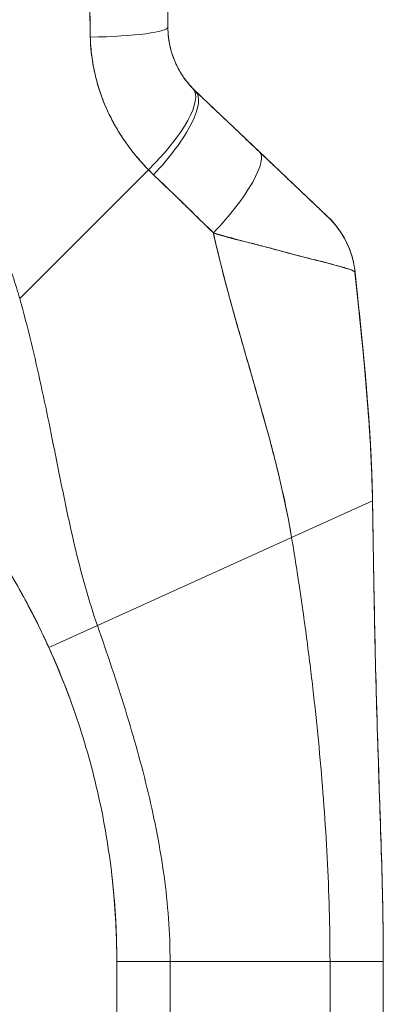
# Model space of a CAD drawing. Header units: inches. Extents: x 11 to 361, y 7 to 222.
# Tile 46 of 174: x 31.645 to 32.45, y 142.521 to 144.704. Entities that reach past the tile are written whole.
import ezdxf

# ---------------------------------------------------------------- set-up
doc = ezdxf.new("R2010")
doc.units = ezdxf.units.IN
doc.header["$LTSCALE"] = 22
doc.header["$MEASUREMENT"] = 0
doc.layers.add('Visible (ANSI)', color=7, linetype='Continuous', lineweight=5)

msp = doc.modelspace()

# ---------------------------------------------------------------- linework, layer by layer
at = {"layer": 'Visible (ANSI)'}
for p, q in [((31.9732, 145.07756), (31.9732, 144.68779)), ((31.9732, 145.07756), (31.9732, 144.68779)), ((32.03447, 144.54508), (32.17581, 144.4108)), ((32.17581, 144.4108), (32.32763, 144.26658)), ((31.64476, 144.08586), (31.93002, 144.37112)), ((31.93002, 144.37112), (31.64476, 144.08586)), ((32.38772, 144.14446), (32.38772, 144.14447)), ((32.12623, 144.02838), (32.12623, 144.02838)), ((32.12623, 144.02838), (32.12623, 144.02838)), ((32.24729, 143.55586), (32.42656, 143.63716)), ((32.42656, 143.63716), (32.24729, 143.55586)), ((32.42656, 143.63716), (32.42656, 143.63714)), ((31.81703, 143.36073), (32.24729, 143.55586)), ((32.24729, 143.55586), (31.81703, 143.36073)), ((31.70946, 143.31194), (31.81703, 143.36073)), ((31.81703, 143.36073), (31.70946, 143.31194)), ((31.8599, 141.6899), (31.8599, 142.61597)), ((31.97802, 142.61597), (31.8599, 142.61597)), ((31.97802, 142.61597), (31.85991, 142.61597)), ((31.97802, 142.61597), (32.33235, 142.61597)), ((31.97802, 142.61597), (31.97802, 141.6899)), ((32.33235, 142.61597), (31.97802, 142.61597)), ((32.33235, 141.6899), (32.33235, 142.61597)), ((32.45046, 142.61597), (32.33235, 142.61597)), ((32.45046, 142.61597), (32.33235, 142.61597)), ((32.45046, 142.61597), (32.45046, 141.6899))]:
    msp.add_line(p, q, dxfattribs=at)
msp.add_arc((30.17289, 142.61597), 1.68702, 359.99997, 0.63868, dxfattribs=at)
for centre, major_axis, ratio, start_param, end_param in [((31.77635, 144.68779), (0.19685, 0), 0.1168537, 4.8393316, 6.2831835), ((31.77635, 144.68779), (0.19685, 0), 0.1168533, 4.8393401, 6.2831856), ((31.88713, 144.41401), (0.14146, 0.13689), 0.3080759, 4.7174464, 6.2831853), ((31.88713, 144.41401), (0.14146, 0.13689), 0.3080757, 4.7174462, 6.2831852), ((31.89889, 144.40236), (0.13558, 0.14272), 0.3049916, 4.7044644, 6.2831868), ((31.89889, 144.40236), (0.13558, 0.14272), 0.3049914, 4.7044643, 6.2831854), ((32.23865, 144.72699), (-0.23767, -0.13983), 0.8321572, 0.1984831, 0.2341911), ((32.23868, 144.72687), (-0.23782, -0.13951), 0.8320689, 0.199559, 0.2352716), ((32.04023, 144.26809), (0.13558, 0.14272), 0.253114, 4.6942371, 6.2831853), ((32.04023, 144.26809), (0.13558, 0.14272), 0.2531137, 4.694237, 6.2831852), ((32.24438, 144.66097), (-0.37094, -0.21496), 0.9485837, 0.23113, 0.2702377), ((32.24432, 144.66092), (-0.37088, -0.2149), 0.948582, 0.2311924, 0.2703075), ((32.19204, 144.12387), (0.1958, 0.02033), 0.9999986, 0, 0.7075602), ((32.19204, 144.12387), (0.13558, 0.14272), 0.999991, 5.575625, 6.2831853)]:
    msp.add_ellipse(centre, major_axis=major_axis, ratio=ratio, start_param=start_param, end_param=end_param, dxfattribs=at)
for points, knots in [([(31.79549, 145.06584), (31.79565, 145.03963), (31.79597, 145.01264), (31.79632, 144.98506), (31.79651, 144.96991), (31.7967, 144.95459), (31.79688, 144.93911), (31.79691, 144.93699), (31.79693, 144.93487), (31.79696, 144.93274), (31.79705, 144.92492), (31.79713, 144.91706), (31.79721, 144.90917), (31.79746, 144.8855), (31.79772, 144.86151), (31.79808, 144.83724), (31.79824, 144.82648), (31.79842, 144.81566), (31.79862, 144.8048), (31.79866, 144.80211), (31.79872, 144.79942), (31.79877, 144.79673), (31.79896, 144.78702), (31.79916, 144.77727), (31.79937, 144.76748), (31.79986, 144.74493), (31.80037, 144.72218), (31.80078, 144.69924), (31.8009, 144.69198), (31.80102, 144.6847), (31.80112, 144.6774), (31.80118, 144.67326), (31.80123, 144.66912), (31.80127, 144.66497)], [0, 0, 0, 0, 0.215172, 0.215172, 0.215172, 0.3333333, 0.3333333, 0.3333333, 0.3495111, 0.3495111, 0.3495111, 0.4090379, 0.4090379, 0.4090379, 0.5875122, 0.5875122, 0.5875122, 0.6666667, 0.6666667, 0.6666667, 0.6862189, 0.6862189, 0.6862189, 0.7567925, 0.7567925, 0.7567925, 0.9193704, 0.9193704, 0.9193704, 0.9708363, 0.9708363, 0.9708363, 1, 1, 1, 1]), ([(31.80127, 144.66497), (31.80043, 144.70295), (31.79967, 144.74151), (31.79902, 144.78065), (31.79894, 144.78518), (31.79887, 144.78972), (31.7988, 144.79426), (31.79813, 144.83585), (31.79759, 144.87809), (31.79708, 144.92098), (31.79705, 144.92328), (31.79702, 144.92559), (31.79699, 144.9279), (31.79646, 144.97317), (31.79594, 145.01916), (31.79549, 145.06584)], [0, 0, 0, 0, 0.2987476, 0.2987476, 0.2987476, 0.3333333, 0.3333333, 0.3333333, 0.6496657, 0.6496657, 0.6496657, 0.6666667, 0.6666667, 0.6666667, 1, 1, 1, 1]), ([(31.64476, 144.08586), (31.6402, 144.10216), (31.63507, 144.11859), (31.62934, 144.13511), (31.6236, 144.15163), (31.61727, 144.16825), (31.61031, 144.18492), (31.60334, 144.2016), (31.59576, 144.21833), (31.58752, 144.23509), (31.57928, 144.25185), (31.57039, 144.26862), (31.56084, 144.28538), (31.55128, 144.30213), (31.54105, 144.31887), (31.53014, 144.33554), (31.51922, 144.35221), (31.50762, 144.36881), (31.49531, 144.3853), (31.483, 144.40179), (31.46998, 144.41817), (31.45625, 144.43438), (31.44251, 144.45059), (31.42806, 144.46664), (31.41287, 144.48247), (31.39769, 144.4983), (31.38177, 144.51391), (31.36512, 144.52924), (31.34847, 144.54457), (31.33108, 144.55963), (31.31296, 144.57435), (31.29483, 144.58907), (31.27596, 144.60346), (31.25635, 144.61744), (31.23675, 144.63143), (31.2164, 144.64502), (31.19532, 144.65814), (31.17424, 144.67127), (31.15243, 144.68393), (31.12989, 144.69607), (31.10736, 144.7082), (31.0841, 144.7198), (31.06014, 144.73081), (31.03617, 144.74182), (31.0115, 144.75223), (30.98615, 144.76197), (30.97192, 144.76743), (30.95747, 144.77269), (30.94281, 144.77772)], [0, 0, 0, 0, 0.0642603, 0.0642603, 0.0642603, 0.1285225, 0.1285225, 0.1285225, 0.1927848, 0.1927848, 0.1927848, 0.257047, 0.257047, 0.257047, 0.3213092, 0.3213092, 0.3213092, 0.3855714, 0.3855714, 0.3855714, 0.4498336, 0.4498336, 0.4498336, 0.5140958, 0.5140958, 0.5140958, 0.5783581, 0.5783581, 0.5783581, 0.6426203, 0.6426203, 0.6426203, 0.7068825, 0.7068825, 0.7068825, 0.7711447, 0.7711447, 0.7711447, 0.8354069, 0.8354069, 0.8354069, 0.8996691, 0.8996691, 0.8996691, 0.9639314, 0.9639314, 0.9639314, 1, 1, 1, 1]), ([(31.9732, 144.68779), (31.9732, 144.68444), (31.97329, 144.6811), (31.97346, 144.67777), (31.97388, 144.66943), (31.97483, 144.66116), (31.97629, 144.65303), (31.97759, 144.64583), (31.97928, 144.63873), (31.98134, 144.63178), (31.98316, 144.62565), (31.98527, 144.61963), (31.98765, 144.61377), (31.98975, 144.60858), (31.99207, 144.60352), (31.99457, 144.59859), (31.9968, 144.5942), (31.99918, 144.58993), (32.00169, 144.58578), (32.00395, 144.58205), (32.00632, 144.57843), (32.00879, 144.5749), (32.01103, 144.57169), (32.01336, 144.56857), (32.01576, 144.56554), (32.018, 144.56272), (32.0203, 144.55998), (32.02265, 144.55733), (32.0246, 144.55512), (32.02658, 144.55298), (32.02859, 144.5509)], [0, 0, 0, 0, 0.0635127, 0.0635127, 0.0635127, 0.2223124, 0.2223124, 0.2223124, 0.3630005, 0.3630005, 0.3630005, 0.4873, 0.4873, 0.4873, 0.5972824, 0.5972824, 0.5972824, 0.6950636, 0.6950636, 0.6950636, 0.7828758, 0.7828758, 0.7828758, 0.8630208, 0.8630208, 0.8630208, 0.9378152, 0.9378152, 0.9378152, 1, 1, 1, 1]), ([(31.9732, 144.68779), (31.9732, 144.67095), (31.97537, 144.6541), (31.97967, 144.63772), (31.98398, 144.62134), (31.99047, 144.60543), (31.99876, 144.59079), (32.00705, 144.57615), (32.01712, 144.56276), (32.02859, 144.5509)], [0, 0, 0, 0, 0.3333333, 0.3333333, 0.3333333, 0.6666667, 0.6666667, 0.6666667, 1, 1, 1, 1]), ([(31.93002, 144.37112), (31.92515, 144.37607), (31.92043, 144.38109), (31.91585, 144.38617), (31.91027, 144.39235), (31.90491, 144.39863), (31.89976, 144.40499), (31.89416, 144.41191), (31.8888, 144.41892), (31.8837, 144.426), (31.88055, 144.43037), (31.8775, 144.43476), (31.87454, 144.43917), (31.87214, 144.44275), (31.8698, 144.44635), (31.86752, 144.44996), (31.86174, 144.45911), (31.85634, 144.46836), (31.85133, 144.4777), (31.84559, 144.4884), (31.84035, 144.49923), (31.8356, 144.51017), (31.83536, 144.51072), (31.83513, 144.51126), (31.83489, 144.51181), (31.82974, 144.52383), (31.82517, 144.53599), (31.8212, 144.54825), (31.81697, 144.56133), (31.81341, 144.57452), (31.81053, 144.58777), (31.81017, 144.58944), (31.80981, 144.59111), (31.80947, 144.59278), (31.80597, 144.60989), (31.8036, 144.62708), (31.80231, 144.64422), (31.80179, 144.65115), (31.80144, 144.65807), (31.80127, 144.66497)], [0, 0, 0, 0, 0.0573554, 0.0573554, 0.0573554, 0.1272073, 0.1272073, 0.1272073, 0.2032068, 0.2032068, 0.2032068, 0.25, 0.25, 0.25, 0.2879871, 0.2879871, 0.2879871, 0.3842423, 0.3842423, 0.3842423, 0.4944722, 0.4944722, 0.4944722, 0.5, 0.5, 0.5, 0.6209823, 0.6209823, 0.6209823, 0.75, 0.75, 0.75, 0.7662624, 0.7662624, 0.7662624, 0.9326723, 0.9326723, 0.9326723, 1, 1, 1, 1]), ([(31.80127, 144.66497), (31.80138, 144.65272), (31.80225, 144.64046), (31.80372, 144.62818), (31.80449, 144.62175), (31.80542, 144.61532), (31.8065, 144.60888), (31.808, 144.59991), (31.80978, 144.59094), (31.81187, 144.58192), (31.81416, 144.57209), (31.81683, 144.56221), (31.81995, 144.55223), (31.82413, 144.53884), (31.8291, 144.52527), (31.83504, 144.51147), (31.83758, 144.50555), (31.84031, 144.49958), (31.84322, 144.49357), (31.84929, 144.48102), (31.85618, 144.46828), (31.86405, 144.45542), (31.86677, 144.45098), (31.86961, 144.44653), (31.87257, 144.44207), (31.87472, 144.43883), (31.87693, 144.43559), (31.87922, 144.43235), (31.88459, 144.42472), (31.89033, 144.4171), (31.89639, 144.40951), (31.9003, 144.40463), (31.90433, 144.39975), (31.90849, 144.3949), (31.91536, 144.38688), (31.92256, 144.37893), (31.93002, 144.37112)], [0, 0, 0, 0, 0.1312703, 0.1312703, 0.1312703, 0.2, 0.2, 0.2, 0.2957061, 0.2957061, 0.2957061, 0.4, 0.4, 0.4, 0.5399524, 0.5399524, 0.5399524, 0.6, 0.6, 0.6, 0.7253034, 0.7253034, 0.7253034, 0.768562, 0.768562, 0.768562, 0.8, 0.8, 0.8, 0.873831, 0.873831, 0.873831, 0.9213655, 0.9213655, 0.9213655, 1, 1, 1, 1]), ([(32.03447, 144.54508), (32.0474, 144.53279), (32.06028, 144.52056), (32.07308, 144.5084), (32.07616, 144.50547), (32.07924, 144.50255), (32.08231, 144.49963), (32.09611, 144.48652), (32.1098, 144.47351), (32.12341, 144.46058), (32.12542, 144.45867), (32.12743, 144.45677), (32.12943, 144.45486), (32.14502, 144.44006), (32.16049, 144.42536), (32.17581, 144.4108)], [0, 0, 0, 0, 0.2686394, 0.2686394, 0.2686394, 0.3333333, 0.3333333, 0.3333333, 0.6237883, 0.6237883, 0.6237883, 0.6666667, 0.6666667, 0.6666667, 1, 1, 1, 1]), ([(32.17581, 144.4108), (32.18238, 144.40456), (32.189, 144.39827), (32.19559, 144.39202), (32.20307, 144.3849), (32.21051, 144.37783), (32.21785, 144.37087), (32.22512, 144.36396), (32.23229, 144.35715), (32.23926, 144.35053), (32.24557, 144.34454), (32.25171, 144.3387), (32.25765, 144.33306), (32.26296, 144.32801), (32.26811, 144.32312), (32.27305, 144.31843), (32.27492, 144.31665), (32.27676, 144.3149), (32.27857, 144.31318), (32.28109, 144.31079), (32.28353, 144.30847), (32.28591, 144.30621), (32.28968, 144.30263), (32.29327, 144.29921), (32.29665, 144.29601), (32.29977, 144.29304), (32.30271, 144.29024), (32.30545, 144.28765), (32.30796, 144.28526), (32.31031, 144.28303), (32.31245, 144.281), (32.31298, 144.28049), (32.3135, 144.28), (32.314, 144.27952), (32.31537, 144.27823), (32.31664, 144.27702), (32.31782, 144.2759), (32.3193, 144.27448), (32.32064, 144.27322), (32.32181, 144.2721), (32.32289, 144.27108), (32.32383, 144.27019), (32.32462, 144.26944), (32.32534, 144.26875), (32.32594, 144.26818), (32.32641, 144.26773), (32.32684, 144.26733), (32.32715, 144.26703), (32.32735, 144.26684), (32.32754, 144.26666), (32.32763, 144.26658), (32.32762, 144.26659)], [0, 0, 0, 0, 0.0901386, 0.0901386, 0.0901386, 0.1925433, 0.1925433, 0.1925433, 0.2941776, 0.2941776, 0.2941776, 0.3862186, 0.3862186, 0.3862186, 0.4686827, 0.4686827, 0.4686827, 0.5, 0.5, 0.5, 0.5434829, 0.5434829, 0.5434829, 0.6126411, 0.6126411, 0.6126411, 0.6766139, 0.6766139, 0.6766139, 0.73542, 0.73542, 0.73542, 0.75, 0.75, 0.75, 0.7893441, 0.7893441, 0.7893441, 0.8389017, 0.8389017, 0.8389017, 0.8844153, 0.8844153, 0.8844153, 0.9262258, 0.9262258, 0.9262258, 0.964707, 0.964707, 0.964707, 1, 1, 1, 1]), ([(31.94134, 144.35988), (31.95519, 144.34663), (31.96934, 144.33308), (31.98376, 144.31913), (31.98929, 144.31378), (31.99485, 144.30837), (32.00047, 144.30291), (32.0008, 144.30258), (32.00113, 144.30226), (32.00146, 144.30194), (32.01016, 144.29347), (32.01897, 144.28488), (32.0279, 144.27619), (32.04294, 144.26155), (32.05833, 144.24664), (32.07389, 144.23118)], [0, 0, 0, 0, 0.3333333, 0.3333333, 0.3333333, 0.461137, 0.461137, 0.461137, 0.4686966, 0.4686966, 0.4686966, 0.6666667, 0.6666667, 0.6666667, 1, 1, 1, 1]), ([(32.07389, 144.23118), (32.0576, 144.24715), (32.04137, 144.26304), (32.02515, 144.27888), (32.00946, 144.29419), (31.99379, 144.30944), (31.97804, 144.32465), (31.96587, 144.33641), (31.95365, 144.34815), (31.94134, 144.35988)], [0, 0, 0, 0, 0.368344, 0.368344, 0.368344, 0.7245572, 0.7245572, 0.7245572, 1, 1, 1, 1]), ([(32.3276, 144.26661), (32.32757, 144.26663), (32.32747, 144.26673), (32.32757, 144.26663), (32.32761, 144.26659), (32.32766, 144.26655), (32.32767, 144.26653), (32.32769, 144.26652), (32.32769, 144.26652), (32.32769, 144.26651), (32.32769, 144.26651), (32.32769, 144.26651), (32.32759, 144.26661), (32.32772, 144.26649), (32.32772, 144.26648), (32.32775, 144.26646), (32.32775, 144.26646), (32.32776, 144.26645), (32.32777, 144.26644), (32.32779, 144.26642), (32.32781, 144.2664), (32.32785, 144.26637), (32.32786, 144.26635), (32.32808, 144.26615), (32.32828, 144.26596), (32.32952, 144.26476), (32.33055, 144.26375), (32.33294, 144.26135), (32.33429, 144.25996), (32.33915, 144.25478), (32.34254, 144.25088), (32.35892, 144.23041), (32.36954, 144.2116), (32.38244, 144.1766), (32.38618, 144.16053), (32.38787, 144.14437)], [0, 0, 0, 0, 0.3153481, 0.3153481, 0.4990142, 0.4990142, 0.6214583, 0.6214583, 0.662273, 0.662273, 0.6758779, 0.6758779, 0.6882289, 0.6882289, 0.6886242, 0.6886242, 0.6887211, 0.6887211, 0.688818, 0.688818, 0.6890117, 0.6890117, 0.6892039, 0.6892039, 0.6912775, 0.6912775, 0.7023345, 0.7023345, 0.7170778, 0.7170778, 0.7564194, 0.7564194, 0.9168593, 0.9168593, 1.0406731, 1.0406731, 1.0406731, 1.0406731]), ([(32.3276, 144.26661), (32.32757, 144.26663), (32.32747, 144.26673), (32.32757, 144.26663), (32.32761, 144.26659), (32.32766, 144.26655), (32.32767, 144.26653), (32.32769, 144.26652), (32.32769, 144.26652), (32.32769, 144.26651), (32.32769, 144.26651), (32.32769, 144.26651), (32.32759, 144.26661), (32.32772, 144.26649), (32.32772, 144.26648), (32.32775, 144.26646), (32.32775, 144.26646), (32.32776, 144.26645), (32.32777, 144.26644), (32.32779, 144.26642), (32.32781, 144.2664), (32.32785, 144.26637), (32.32786, 144.26635), (32.32808, 144.26615), (32.32828, 144.26596), (32.32952, 144.26476), (32.33055, 144.26375), (32.33294, 144.26135), (32.33429, 144.25996), (32.33915, 144.25478), (32.34254, 144.25088), (32.35892, 144.23041), (32.36954, 144.2116), (32.38244, 144.1766), (32.38618, 144.16053), (32.38787, 144.14437)], [0, 0, 0, 0, 0.3153369, 0.3153369, 0.4990087, 0.4990087, 0.6214566, 0.6214566, 0.6622726, 0.6622726, 0.6758779, 0.6758779, 0.6882289, 0.6882289, 0.6886243, 0.6886243, 0.6887211, 0.6887211, 0.688818, 0.688818, 0.6890117, 0.6890117, 0.6892039, 0.6892039, 0.6912775, 0.6912775, 0.7023345, 0.7023345, 0.7170778, 0.7170778, 0.7564194, 0.7564194, 0.9168593, 0.9168593, 1.0406731, 1.0406731, 1.0406731, 1.0406731]), ([(32.07389, 144.23118), (32.07404, 144.23049), (32.0742, 144.2298), (32.07435, 144.22911), (32.08326, 144.18945), (32.09304, 144.15037), (32.10331, 144.11171), (32.11357, 144.07305), (32.12433, 144.03482), (32.13519, 143.99691), (32.14606, 143.959), (32.15703, 143.9214), (32.16774, 143.88406), (32.17845, 143.84672), (32.1889, 143.80965), (32.19873, 143.77284), (32.20855, 143.73603), (32.21774, 143.6995), (32.22595, 143.6633), (32.23416, 143.6271), (32.24138, 143.59125), (32.24729, 143.55586)], [0, 0, 0, 0, 0.0028919, 0.0028919, 0.0028919, 0.1690766, 0.1690766, 0.1690766, 0.3352613, 0.3352613, 0.3352613, 0.501446, 0.501446, 0.501446, 0.6676306, 0.6676306, 0.6676306, 0.8338153, 0.8338153, 0.8338153, 1, 1, 1, 1]), ([(32.38784, 144.14414), (32.38783, 144.14438), (32.38761, 144.14467), (32.38717, 144.14503), (32.3867, 144.14541), (32.38597, 144.14586), (32.385, 144.14636), (32.38397, 144.1469), (32.38265, 144.1475), (32.38105, 144.14816), (32.38037, 144.14844), (32.37965, 144.14872), (32.37887, 144.14902), (32.37768, 144.14946), (32.37638, 144.14993), (32.37496, 144.15042), (32.37245, 144.15128), (32.36957, 144.15221), (32.36632, 144.1532), (32.36286, 144.15426), (32.35898, 144.15541), (32.35468, 144.15663), (32.35383, 144.15687), (32.35297, 144.15711), (32.35209, 144.15736), (32.34824, 144.15844), (32.3441, 144.15958), (32.33964, 144.16078), (32.33389, 144.16233), (32.32763, 144.16398), (32.32086, 144.16573), (32.31661, 144.16683), (32.31215, 144.16797), (32.30748, 144.16916), (32.30446, 144.16993), (32.30136, 144.17071), (32.29816, 144.17152), (32.28981, 144.17363), (32.28087, 144.17588), (32.2713, 144.17832), (32.26295, 144.18044), (32.25411, 144.1827), (32.24477, 144.18515), (32.24309, 144.18559), (32.24139, 144.18603), (32.23968, 144.18649), (32.228, 144.18956), (32.21556, 144.19289), (32.20261, 144.19636), (32.19019, 144.19968), (32.1773, 144.20314), (32.16417, 144.20664), (32.16271, 144.20702), (32.16126, 144.20741), (32.1598, 144.2078), (32.1451, 144.2117), (32.13011, 144.21567), (32.11477, 144.21981), (32.10141, 144.22343), (32.08779, 144.22719), (32.07389, 144.23118)], [0, 0, 0, 0, 0.0451309, 0.0451309, 0.0451309, 0.0934261, 0.0934261, 0.0934261, 0.1448843, 0.1448843, 0.1448843, 0.1666667, 0.1666667, 0.1666667, 0.1998145, 0.1998145, 0.1998145, 0.2585241, 0.2585241, 0.2585241, 0.3210109, 0.3210109, 0.3210109, 0.3333333, 0.3333333, 0.3333333, 0.3871157, 0.3871157, 0.3871157, 0.4564187, 0.4564187, 0.4564187, 0.5, 0.5, 0.5, 0.5282562, 0.5282562, 0.5282562, 0.6021654, 0.6021654, 0.6021654, 0.6666667, 0.6666667, 0.6666667, 0.6782727, 0.6782727, 0.6782727, 0.7574117, 0.7574117, 0.7574117, 0.8333333, 0.8333333, 0.8333333, 0.8417294, 0.8417294, 0.8417294, 0.9263034, 0.9263034, 0.9263034, 1, 1, 1, 1]), ([(32.07389, 144.23118), (32.08452, 144.22741), (32.09534, 144.22416), (32.10616, 144.22118), (32.11729, 144.21812), (32.12842, 144.21535), (32.13941, 144.21267), (32.14786, 144.21061), (32.15622, 144.2086), (32.16444, 144.20656), (32.16457, 144.20653), (32.16471, 144.20649), (32.16485, 144.20646), (32.16753, 144.20579), (32.1702, 144.20512), (32.17286, 144.20445), (32.18413, 144.20159), (32.1951, 144.19869), (32.20566, 144.19583), (32.21651, 144.19289), (32.22694, 144.18999), (32.23687, 144.18729), (32.23965, 144.18653), (32.2424, 144.18579), (32.24511, 144.18506), (32.25101, 144.18348), (32.25672, 144.18199), (32.26224, 144.18057), (32.2634, 144.18027), (32.26455, 144.17997), (32.2657, 144.17968), (32.27492, 144.17731), (32.28358, 144.17514), (32.29172, 144.17311), (32.29732, 144.17171), (32.30267, 144.17037), (32.30777, 144.16908), (32.31013, 144.16849), (32.31244, 144.1679), (32.31469, 144.16733), (32.32182, 144.1655), (32.32843, 144.16378), (32.33451, 144.16216), (32.34057, 144.16055), (32.3461, 144.15903), (32.35112, 144.15763), (32.35151, 144.15752), (32.35189, 144.15741), (32.35227, 144.15731), (32.35679, 144.15604), (32.36088, 144.15485), (32.36454, 144.15375), (32.36649, 144.15316), (32.36831, 144.1526), (32.37001, 144.15206), (32.37175, 144.15151), (32.37335, 144.15098), (32.37483, 144.15047), (32.37632, 144.14996), (32.37769, 144.14946), (32.37893, 144.14899), (32.38009, 144.14855), (32.38115, 144.14813), (32.38209, 144.14772), (32.384, 144.1469), (32.38544, 144.14617), (32.3864, 144.14556), (32.38735, 144.14496), (32.38783, 144.14448), (32.38784, 144.14414)], [0, 0, 0, 0, 0.0590886, 0.0590886, 0.0590886, 0.1198834, 0.1198834, 0.1198834, 0.1666667, 0.1666667, 0.1666667, 0.167443, 0.167443, 0.167443, 0.1827493, 0.1827493, 0.1827493, 0.2477615, 0.2477615, 0.2477615, 0.3145868, 0.3145868, 0.3145868, 0.3333333, 0.3333333, 0.3333333, 0.3742426, 0.3742426, 0.3742426, 0.3828534, 0.3828534, 0.3828534, 0.4522165, 0.4522165, 0.4522165, 0.5, 0.5, 0.5, 0.5220636, 0.5220636, 0.5220636, 0.5918842, 0.5918842, 0.5918842, 0.6613555, 0.6613555, 0.6613555, 0.6666667, 0.6666667, 0.6666667, 0.7302356, 0.7302356, 0.7302356, 0.7640633, 0.7640633, 0.7640633, 0.7985194, 0.7985194, 0.7985194, 0.8333333, 0.8333333, 0.8333333, 0.8662447, 0.8662447, 0.8662447, 0.9333972, 0.9333972, 0.9333972, 1, 1, 1, 1]), ([(32.24729, 143.55586), (32.24285, 143.58248), (32.23766, 143.60936), (32.23187, 143.63645), (32.22607, 143.66355), (32.21968, 143.69085), (32.21282, 143.71832), (32.20597, 143.74579), (32.19866, 143.77343), (32.19105, 143.80122), (32.18344, 143.82901), (32.17552, 143.85695), (32.16746, 143.88503), (32.1594, 143.91312), (32.1512, 143.94136), (32.143, 143.96976), (32.1348, 143.99817), (32.12662, 144.02675), (32.11861, 144.05553), (32.1106, 144.08432), (32.10276, 144.11331), (32.09525, 144.14256), (32.08774, 144.17182), (32.08056, 144.20134), (32.07389, 144.23118)], [0, 0, 0, 0, 0.125, 0.125, 0.125, 0.25, 0.25, 0.25, 0.375, 0.375, 0.375, 0.5, 0.5, 0.5, 0.625, 0.625, 0.625, 0.75, 0.75, 0.75, 0.875, 0.875, 0.875, 1, 1, 1, 1]), ([(32.38787, 144.14437), (32.38787, 144.14437), (32.38787, 144.14437), (32.38787, 144.14437), (32.38787, 144.14439), (32.38784, 144.14443), (32.38781, 144.14445)], [0.50010278, 0.50010278, 0.50010278, 0.50010278, 0.50030344, 0.50030344, 0.50030344, 0.66953114, 0.66953114, 0.66953114, 0.66953114]), ([(32.38784, 144.14417), (32.38786, 144.14415), (32.38788, 144.14412), (32.38789, 144.14411), (32.3879, 144.1441), (32.3879, 144.14409), (32.3879, 144.14409)], [0.33436602, 0.33436602, 0.33436602, 0.33436602, 0.43191504, 0.43191504, 0.43191504, 0.50146072, 0.50146072, 0.50146072, 0.50146072]), ([(32.42656, 143.63716), (32.42594, 143.67504), (32.42445, 143.71438), (32.42223, 143.75491), (32.42001, 143.79543), (32.41705, 143.83714), (32.41354, 143.87977), (32.41003, 143.92239), (32.40596, 143.96594), (32.40158, 144.01015), (32.39721, 144.05422), (32.39253, 144.09896), (32.38784, 144.14414)], [0, 0, 0, 0, 0.2501978, 0.2501978, 0.2501978, 0.5003956, 0.5003956, 0.5003956, 0.7505934, 0.7505934, 0.7505934, 1, 1, 1, 1]), ([(32.38784, 144.14414), (32.39104, 144.1133), (32.39424, 144.08266), (32.39733, 144.0523), (32.40111, 144.01531), (32.40473, 143.97873), (32.40804, 143.9427), (32.41135, 143.90667), (32.41436, 143.87118), (32.41694, 143.83639), (32.41952, 143.8016), (32.42167, 143.76749), (32.42331, 143.73424), (32.42494, 143.70098), (32.42604, 143.66857), (32.42656, 143.63716)], [0, 0, 0, 0, 0.1702552, 0.1702552, 0.1702552, 0.3776914, 0.3776914, 0.3776914, 0.5851276, 0.5851276, 0.5851276, 0.7925638, 0.7925638, 0.7925638, 1, 1, 1, 1]), ([(32.3879, 144.14409), (32.40483, 143.98087), (32.42259, 143.81736), (32.42633, 143.64991), (32.4264, 143.64651), (32.42648, 143.64209), (32.4265, 143.64106), (32.42652, 143.63952), (32.42653, 143.63901), (32.42654, 143.63824), (32.42655, 143.63799), (32.42656, 143.6376), (32.42656, 143.63747), (32.42656, 143.63731), (32.42656, 143.63728), (32.42656, 143.63723), (32.42656, 143.63721), (32.42656, 143.63719)], [0, 0, 0, 0, 1.2504018, 1.2504018, 1.2762923, 1.2762923, 1.2841048, 1.2841048, 1.288011, 1.288011, 1.2899641, 1.2899641, 1.2909407, 1.2909407, 1.2911848, 1.2911848, 1.2913313, 1.2913313, 1.2913313, 1.2913313]), ([(31.81703, 143.36073), (31.8076, 143.38768), (31.79904, 143.41498), (31.79112, 143.44272), (31.78319, 143.47046), (31.77589, 143.49863), (31.769, 143.52727), (31.76211, 143.55592), (31.75563, 143.58503), (31.74933, 143.61462), (31.74303, 143.64421), (31.73692, 143.67427), (31.73079, 143.70476), (31.72466, 143.73525), (31.7185, 143.76617), (31.71214, 143.79746), (31.70578, 143.82875), (31.69921, 143.8604), (31.69225, 143.89231), (31.6853, 143.92422), (31.67796, 143.95639), (31.67009, 143.9887), (31.66222, 144.02101), (31.65382, 144.05344), (31.64476, 144.08586)], [0, 0, 0, 0, 0.1250001, 0.1250001, 0.1250001, 0.2500002, 0.2500002, 0.2500002, 0.3750002, 0.3750002, 0.3750002, 0.5000003, 0.5000003, 0.5000003, 0.6250004, 0.6250004, 0.6250004, 0.7500005, 0.7500005, 0.7500005, 0.8750005, 0.8750005, 0.8750005, 1, 1, 1, 1]), ([(31.64476, 144.08586), (31.65381, 144.05345), (31.66221, 144.02103), (31.67008, 143.98873), (31.67795, 143.95642), (31.68529, 143.92425), (31.69225, 143.89233), (31.6992, 143.86042), (31.70577, 143.82877), (31.71214, 143.79748), (31.7185, 143.76619), (31.72465, 143.73526), (31.73079, 143.70477), (31.73692, 143.67428), (31.74303, 143.64422), (31.74933, 143.61463), (31.75563, 143.58504), (31.76211, 143.55593), (31.769, 143.52728), (31.77589, 143.49864), (31.78319, 143.47046), (31.79111, 143.44272), (31.79904, 143.41498), (31.8076, 143.38768), (31.81703, 143.36073)], [0, 0, 0, 0, 0.1249612, 0.1249612, 0.1249612, 0.2499668, 0.2499668, 0.2499668, 0.3749723, 0.3749723, 0.3749723, 0.4999779, 0.4999779, 0.4999779, 0.6249834, 0.6249834, 0.6249834, 0.7499889, 0.7499889, 0.7499889, 0.8749945, 0.8749945, 0.8749945, 1, 1, 1, 1]), ([(31.47669, 143.68584), (31.50015, 143.65729), (31.52256, 143.62812), (31.54395, 143.59831), (31.56534, 143.5685), (31.58571, 143.53805), (31.60509, 143.50693), (31.62447, 143.47582), (31.64286, 143.44404), (31.66026, 143.41156), (31.67766, 143.37907), (31.69407, 143.34589), (31.70946, 143.31194)], [0, 0, 0, 0, 0.25, 0.25, 0.25, 0.5, 0.5, 0.5, 0.75, 0.75, 0.75, 1, 1, 1, 1]), ([(31.70946, 143.31194), (31.69894, 143.33514), (31.68794, 143.35799), (31.67648, 143.3805), (31.66502, 143.40302), (31.65309, 143.42519), (31.6407, 143.44704), (31.62831, 143.4689), (31.61546, 143.49043), (31.60214, 143.51165), (31.58883, 143.53287), (31.57505, 143.55378), (31.56079, 143.57439), (31.54654, 143.595), (31.53182, 143.61531), (31.51662, 143.63532), (31.50366, 143.65237), (31.49036, 143.66921), (31.47669, 143.68584)], [0, 0, 0, 0, 0.17088, 0.17088, 0.17088, 0.34176, 0.34176, 0.34176, 0.51264, 0.51264, 0.51264, 0.68352, 0.68352, 0.68352, 0.8544, 0.8544, 0.8544, 1, 1, 1, 1]), ([(32.45046, 142.61597), (32.45046, 142.65709), (32.44996, 142.69785), (32.44917, 142.7384), (32.44837, 142.77895), (32.44728, 142.8193), (32.44605, 142.85963), (32.44482, 142.89996), (32.44345, 142.94028), (32.44208, 142.9808), (32.4407, 143.02133), (32.43931, 143.06205), (32.438, 143.10323), (32.43669, 143.14441), (32.43545, 143.18604), (32.43433, 143.22839), (32.43321, 143.27074), (32.4322, 143.31381), (32.4313, 143.3579), (32.4304, 143.40199), (32.42961, 143.44709), (32.42885, 143.49353), (32.4281, 143.53997), (32.42738, 143.58773), (32.42656, 143.63716)], [0, 0, 0, 0, 0.125, 0.125, 0.125, 0.25, 0.25, 0.25, 0.375, 0.375, 0.375, 0.5, 0.5, 0.5, 0.625, 0.625, 0.625, 0.75, 0.75, 0.75, 0.875, 0.875, 0.875, 1, 1, 1, 1]), ([(32.42656, 143.63716), (32.42738, 143.58773), (32.4281, 143.53997), (32.42885, 143.49353), (32.42961, 143.44709), (32.4304, 143.40199), (32.4313, 143.3579), (32.4322, 143.31381), (32.43321, 143.27074), (32.43433, 143.22839), (32.43545, 143.18604), (32.43669, 143.14441), (32.438, 143.10323), (32.43931, 143.06205), (32.4407, 143.02133), (32.44208, 142.9808), (32.44345, 142.94028), (32.44482, 142.89996), (32.44605, 142.85963), (32.44728, 142.8193), (32.44837, 142.77895), (32.44917, 142.7384), (32.44996, 142.69785), (32.45046, 142.65709), (32.45046, 142.61597)], [0, 0, 0, 0, 0.125, 0.125, 0.125, 0.25, 0.25, 0.25, 0.375, 0.375, 0.375, 0.5, 0.5, 0.5, 0.625, 0.625, 0.625, 0.75, 0.75, 0.75, 0.875, 0.875, 0.875, 1, 1, 1, 1]), ([(32.42656, 143.63714), (32.42656, 143.63711), (32.42656, 143.63708), (32.42657, 143.63698), (32.42657, 143.63691), (32.42657, 143.63672), (32.42657, 143.63659), (32.42658, 143.6362), (32.42658, 143.63594), (32.4266, 143.63516), (32.42661, 143.63464), (32.42664, 143.63258), (32.42667, 143.63104), (32.42683, 143.62129), (32.42697, 143.61308), (32.42728, 143.59392), (32.42746, 143.58298), (32.42811, 143.54284), (32.42858, 143.51366), (32.43037, 143.40665), (32.43187, 143.32885), (32.43646, 143.14761), (32.44004, 143.04414), (32.44621, 142.85894), (32.44877, 142.77737), (32.45009, 142.68062), (32.45025, 142.6653), (32.45039, 142.64416), (32.45041, 142.63839), (32.45044, 142.62827), (32.45045, 142.62393), (32.45046, 142.61907), (32.45046, 142.61855), (32.45046, 142.61778), (32.45046, 142.61752), (32.45046, 142.61713), (32.45046, 142.617), (32.45046, 142.61681), (32.45046, 142.61674), (32.45046, 142.61661), (32.45046, 142.61655), (32.45046, 142.61645), (32.45046, 142.61642), (32.45046, 142.61636), (32.45046, 142.61633), (32.45046, 142.61629), (32.45046, 142.61627), (32.45046, 142.61619), (32.45046, 142.61617), (32.45046, 142.61601), (32.45046, 142.61606), (32.45046, 142.61596), (32.45046, 142.616), (32.45046, 142.61599), (32.45046, 142.61599), (32.45046, 142.61598), (32.45046, 142.61598), (32.45046, 142.61598), (32.45046, 142.61598), (32.45046, 142.61597), (32.45046, 142.61597), (32.45046, 142.61597), (32.45046, 142.61597), (32.45046, 142.61597), (32.45046, 142.61597), (32.45046, 142.61597)], [0, 0, 0, 0, 0.0002479, 0.0002479, 0.0007436, 0.0007436, 0.0017352, 0.0017352, 0.0037182, 0.0037182, 0.0076843, 0.0076843, 0.0194161, 0.0194161, 0.0819859, 0.0819859, 0.1654125, 0.1654125, 0.3878874, 0.3878874, 0.9812767, 0.9812767, 1.7729052, 1.7729052, 2.4081697, 2.4081697, 2.5271726, 2.5271726, 2.5717928, 2.5717928, 2.6052575, 2.6052575, 2.6092237, 2.6092237, 2.6112067, 2.6112067, 2.6121984, 2.6121984, 2.6126943, 2.6126943, 2.6131919, 2.6131919, 2.6134413, 2.6134413, 2.6136933, 2.6136933, 2.6139438, 2.6139438, 2.6149624, 2.6149624, 2.6229339, 2.6229339, 2.6863936, 2.6863936, 2.7339868, 2.7339868, 2.7429106, 2.7429106, 2.7468767, 2.7468767, 2.7473723, 2.7473723, 2.7476202, 2.7476202, 2.7477758, 2.7477758, 2.7477758, 2.7477758]), ([(32.33235, 142.61597), (32.33235, 142.65468), (32.33178, 142.6932), (32.33073, 142.73161), (32.32968, 142.77001), (32.32814, 142.80831), (32.32617, 142.84658), (32.3242, 142.88486), (32.32179, 142.92311), (32.31899, 142.96144), (32.31619, 142.99976), (32.31299, 143.03817), (32.30941, 143.07675), (32.30584, 143.11534), (32.30189, 143.1541), (32.29755, 143.19316), (32.29322, 143.23222), (32.2885, 143.27158), (32.28337, 143.31135), (32.27825, 143.35112), (32.27271, 143.3913), (32.26672, 143.43201), (32.26073, 143.47272), (32.25428, 143.51396), (32.24729, 143.55586)], [0, 0, 0, 0, 0.125, 0.125, 0.125, 0.25, 0.25, 0.25, 0.375, 0.375, 0.375, 0.5, 0.5, 0.5, 0.625, 0.625, 0.625, 0.75, 0.75, 0.75, 0.875, 0.875, 0.875, 1, 1, 1, 1]), ([(32.24729, 143.55586), (32.25428, 143.51396), (32.26073, 143.47272), (32.26672, 143.43201), (32.27271, 143.3913), (32.27825, 143.35112), (32.28337, 143.31135), (32.2885, 143.27158), (32.29322, 143.23222), (32.29755, 143.19316), (32.30189, 143.1541), (32.30584, 143.11534), (32.30941, 143.07675), (32.31299, 143.03817), (32.31619, 142.99976), (32.31899, 142.96144), (32.32179, 142.92311), (32.3242, 142.88486), (32.32617, 142.84658), (32.32814, 142.80831), (32.32968, 142.77001), (32.33073, 142.73161), (32.33178, 142.6932), (32.33235, 142.65468), (32.33235, 142.61597)], [0, 0, 0, 0, 0.125, 0.125, 0.125, 0.25, 0.25, 0.25, 0.375, 0.375, 0.375, 0.5, 0.5, 0.5, 0.625, 0.625, 0.625, 0.75, 0.75, 0.75, 0.875, 0.875, 0.875, 1, 1, 1, 1]), ([(31.70946, 143.31194), (31.7071, 143.31716), (31.70477, 143.32222), (31.70248, 143.32713), (31.69649, 143.34), (31.69077, 143.35187), (31.68539, 143.36275), (31.67948, 143.3747), (31.67398, 143.38547), (31.66894, 143.39515), (31.66763, 143.39765), (31.66636, 143.40008), (31.66511, 143.40243), (31.66345, 143.40559), (31.66183, 143.40862), (31.66028, 143.41152), (31.65619, 143.41917), (31.6525, 143.42592), (31.64924, 143.4318)], [0, 0, 0, 0, 0.092109, 0.092109, 0.092109, 0.3333333, 0.3333333, 0.3333333, 0.5981984, 0.5981984, 0.5981984, 0.6666667, 0.6666667, 0.6666667, 0.7584132, 0.7584132, 0.7584132, 1, 1, 1, 1]), ([(31.81703, 143.36073), (31.82818, 143.32882), (31.83892, 143.29739), (31.84924, 143.26626), (31.85956, 143.23513), (31.86946, 143.20432), (31.8789, 143.17366), (31.88833, 143.143), (31.89731, 143.11249), (31.90576, 143.08202), (31.91421, 143.05155), (31.92213, 143.0211), (31.92942, 142.99058), (31.93671, 142.96005), (31.94337, 142.92945), (31.94927, 142.89868), (31.95518, 142.86791), (31.96033, 142.83697), (31.96458, 142.80581), (31.96883, 142.77465), (31.97219, 142.74327), (31.97449, 142.71164), (31.97678, 142.68), (31.97802, 142.64811), (31.97802, 142.61597)], [0, 0, 0, 0, 0.125, 0.125, 0.125, 0.25, 0.25, 0.25, 0.375, 0.375, 0.375, 0.5, 0.5, 0.5, 0.625, 0.625, 0.625, 0.75, 0.75, 0.75, 0.875, 0.875, 0.875, 1, 1, 1, 1]), ([(31.97802, 142.61597), (31.97802, 142.64811), (31.97678, 142.68), (31.97449, 142.71164), (31.97219, 142.74327), (31.96883, 142.77465), (31.96458, 142.80581), (31.96033, 142.83697), (31.95518, 142.86791), (31.94927, 142.89868), (31.94337, 142.92945), (31.93671, 142.96005), (31.92942, 142.99058), (31.92213, 143.0211), (31.91421, 143.05155), (31.90576, 143.08202), (31.89731, 143.11249), (31.88833, 143.143), (31.8789, 143.17366), (31.86946, 143.20432), (31.85956, 143.23513), (31.84924, 143.26626), (31.83892, 143.29739), (31.82818, 143.32882), (31.81703, 143.36073)], [0, 0, 0, 0, 0.125, 0.125, 0.125, 0.25, 0.25, 0.25, 0.375, 0.375, 0.375, 0.5, 0.5, 0.5, 0.625, 0.625, 0.625, 0.75, 0.75, 0.75, 0.875, 0.875, 0.875, 1, 1, 1, 1]), ([(31.85991, 142.61597), (31.85991, 142.64601), (31.8591, 142.67597), (31.85751, 142.70584), (31.85591, 142.73572), (31.85352, 142.7655), (31.85035, 142.79517), (31.84718, 142.82484), (31.84322, 142.85439), (31.83848, 142.88381), (31.83375, 142.91322), (31.82823, 142.9425), (31.82195, 142.97163), (31.81566, 143.00075), (31.8086, 143.02971), (31.80076, 143.05849), (31.79293, 143.08727), (31.78432, 143.11587), (31.77495, 143.14426), (31.76558, 143.17265), (31.75543, 143.20084), (31.74452, 143.2288), (31.7336, 143.25675), (31.72192, 143.28448), (31.70946, 143.31194)], [0, 0, 0, 0, 0.125, 0.125, 0.125, 0.25, 0.25, 0.25, 0.375, 0.375, 0.375, 0.5, 0.5, 0.5, 0.625, 0.625, 0.625, 0.75, 0.75, 0.75, 0.875, 0.875, 0.875, 1, 1, 1, 1]), ([(31.76714, 143.16736), (31.76003, 143.18787), (31.75271, 143.20771), (31.74539, 143.22656), (31.74532, 143.22673), (31.74525, 143.2269), (31.74519, 143.22707), (31.73322, 143.25782), (31.72125, 143.28595), (31.70946, 143.31194)], [0.77013067, 0.77013067, 0.77013067, 0.77013067, 0.85714286, 0.85714286, 0.85714286, 0.85792391, 0.85792391, 0.85792391, 1, 1, 1, 1]), ([(31.70946, 143.31194), (31.73438, 143.25701), (31.7562, 143.20105), (31.77495, 143.14426), (31.7937, 143.08748), (31.80937, 143.02987), (31.82195, 142.97163), (31.83452, 142.91338), (31.844, 142.8545), (31.85035, 142.79517), (31.8567, 142.73583), (31.85991, 142.67604), (31.85991, 142.61597)], [0, 0, 0, 0, 0.25, 0.25, 0.25, 0.5, 0.5, 0.5, 0.75, 0.75, 0.75, 1, 1, 1, 1]), ([(31.85148, 142.78429), (31.85129, 142.78617), (31.85109, 142.78807), (31.8509, 142.78998), (31.85072, 142.79165), (31.85055, 142.79333), (31.85036, 142.79502), (31.84942, 142.80388), (31.84836, 142.81312), (31.84718, 142.82269)], [0.175805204, 0.175805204, 0.175805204, 0.175805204, 0.188143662, 0.188143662, 0.188143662, 0.198880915, 0.198880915, 0.198880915, 0.254993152, 0.254993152, 0.254993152, 0.254993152]), ([(31.8598, 142.63478), (31.85956, 142.65641), (31.85888, 142.67888), (31.85635, 142.72886), (31.85426, 142.75661), (31.85148, 142.78429)], [0, 0, 0, 0, 0.17153016, 0.17153016, 0.38535261, 0.38535261, 0.38535261, 0.38535261]), ([(32.45046, 142.61597), (32.45046, 142.61597), (32.45046, 142.61384), (32.45046, 142.61598), (32.45046, 142.61597), (32.45046, 142.61598), (32.45046, 142.61598), (32.45046, 142.61598), (32.45046, 142.61598), (32.45046, 142.61599), (32.45046, 142.61599), (32.45046, 142.61604), (32.45046, 142.616), (32.45046, 142.61613), (32.45046, 142.61615), (32.45046, 142.61622), (32.45046, 142.61623), (32.45046, 142.61627), (32.45046, 142.6163), (32.45046, 142.61634), (32.45046, 142.61635), (32.45046, 142.61639), (32.45046, 142.61642), (32.45046, 142.61645)], [0, 0, 0, 0, 0.65574586, 0.65574586, 0.65667396, 0.65667396, 0.65760203, 0.65760203, 0.66131434, 0.66131434, 0.69101327, 0.69101327, 0.69846932, 0.69846932, 0.69941861, 0.69941861, 0.69965381, 0.69965381, 0.69988872, 0.69988872, 0.70000501, 0.70000501, 0.70023613, 0.70023613, 0.70023613, 0.70023613])]:
    msp.add_open_spline(points, degree=3, knots=knots, dxfattribs=at)
for points in [[(32.42455, 143.70651), (32.41865, 143.85265), (32.40282, 143.99883), (32.38773, 144.14432)], [(32.38787, 144.14437), (32.38787, 144.14437), (32.38787, 144.14437), (32.38787, 144.14437)], [(31.74056, 143.23883), (31.73078, 143.26341), (31.7204, 143.28783), (31.70946, 143.31194)], [(31.85691, 142.71634), (31.85666, 142.72068), (31.85637, 142.72523), (31.85604, 142.72999)]]:
    msp.add_open_spline(points, degree=3, dxfattribs=at)

doc.saveas('drawing.dxf')
